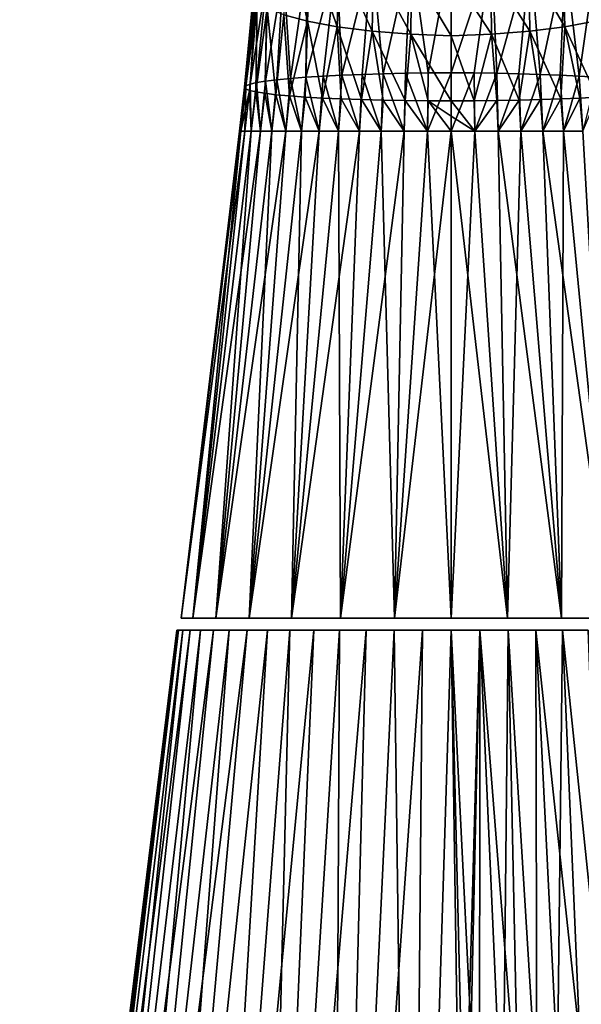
# Model space of a CAD drawing. Header units: millimetres. Extents: x -29 to 75, y -375 to 208.
# Tile 8 of 24: x -28 to 9, y 75 to 140. Entities that reach past the tile are written whole.
import ezdxf

# ---------------------------------------------------------------- set-up
doc = ezdxf.new("R2010")
doc.units = ezdxf.units.MM
doc.header["$LTSCALE"] = 21.359881
for name, color, linetype in [('11', 7, 'CONTINUOUS'), ('36', 7, 'CONTINUOUS'), ('39', 7, 'CONTINUOUS'), ('41', 7, 'CONTINUOUS'), ('44', 7, 'CONTINUOUS'), ('46', 7, 'CONTINUOUS'), ('47', 7, 'CONTINUOUS'), ('9', 7, 'CONTINUOUS')]:
    doc.layers.add(name, color=color, linetype=linetype)

msp = doc.modelspace()

# ---------------------------------------------------------------- linework, layer by layer
at = {"layer": '11', "color": 7, "linetype": 'CONTINUOUS', "true_color": 0xe0f2ff}
for points in [[(-28.401, 15.705), (-18.05, 100), (-17.952, 100, -1.887), (-28.401, 15.705)], [(-28.401, 15.705), (-17.952, 100, -1.887), (-27.917, 15.705, -5.219), (-28.401, 15.705)], [(-17.656, 100, -3.752), (-17.167, 100, -5.577), (-27.917, 15.705, -5.219), (-17.656, 100, -3.752)], [(-27.917, 15.705, -5.219), (-17.167, 100, -5.577), (-26.483, 15.705, -10.259), (-27.917, 15.705, -5.219)], [(-17.952, 100, -1.887), (-17.656, 100, -3.752), (-27.917, 15.705, -5.219), (-17.952, 100, -1.887)], [(-16.49, 100, -7.341), (-15.632, 100, -9.024), (-26.483, 15.705, -10.259), (-16.49, 100, -7.341)], [(-26.483, 15.705, -10.259), (-15.632, 100, -9.024), (-24.147, 15.705, -14.951), (-26.483, 15.705, -10.259)], [(-17.167, 100, -5.577), (-16.49, 100, -7.341), (-26.483, 15.705, -10.259), (-17.167, 100, -5.577)], [(-14.604, 100, -10.609), (-13.415, 100, -12.077), (-24.147, 15.705, -14.951), (-14.604, 100, -10.609)], [(-24.147, 15.705, -14.951), (-13.415, 100, -12.077), (-20.988, 15.705, -19.133), (-24.147, 15.705, -14.951)], [(-15.632, 100, -9.024), (-14.604, 100, -10.609), (-24.147, 15.705, -14.951), (-15.632, 100, -9.024)], [(-13.415, 100, -12.077), (-12.079, 100, -13.414), (-20.988, 15.705, -19.133), (-13.415, 100, -12.077)], [(-20.988, 15.705, -19.133), (-12.079, 100, -13.414), (-17.115, 15.705, -22.664), (-20.988, 15.705, -19.133)], [(-10.61, 100, -14.603), (-9.026, 100, -15.632), (-17.115, 15.705, -22.664), (-10.61, 100, -14.603)], [(-17.115, 15.705, -22.664), (-9.026, 100, -15.632), (-12.659, 15.705, -25.423), (-17.115, 15.705, -22.664)], [(-12.079, 100, -13.414), (-10.61, 100, -14.603), (-17.115, 15.705, -22.664), (-12.079, 100, -13.414)], [(-7.342, 100, -16.49), (-5.578, 100, -17.167), (-12.659, 15.705, -25.423), (-7.342, 100, -16.49)], [(-12.659, 15.705, -25.423), (-5.578, 100, -17.167), (-7.772, 15.705, -27.316), (-12.659, 15.705, -25.423)], [(-9.026, 100, -15.632), (-7.342, 100, -16.49), (-12.659, 15.705, -25.423), (-9.026, 100, -15.632)], [(-3.753, 100, -17.656), (-1.887, 100, -17.951), (-7.772, 15.705, -27.316), (-3.753, 100, -17.656)], [(-7.772, 15.705, -27.316), (-1.887, 100, -17.951), (-2.62, 15.705, -28.279), (-7.772, 15.705, -27.316)], [(-5.578, 100, -17.167), (-3.753, 100, -17.656), (-7.772, 15.705, -27.316), (-5.578, 100, -17.167)], [(-1.887, 100, -17.951), (0, 100, -18.05), (-2.62, 15.705, -28.279), (-1.887, 100, -17.951)], [(-2.62, 15.705, -28.279), (0, 100, -18.05), (0.666, 56.055, -23.437), (-2.62, 15.705, -28.279)], [(0, 100, -18.05), (1.887, 100, -17.951), (0.666, 56.055, -23.437), (0, 100, -18.05)], [(0.666, 56.055, -23.437), (1.887, 100, -17.951), (0.991, 59.149, -23.045), (0.666, 56.055, -23.437)], [(0.991, 59.149, -23.045), (1.887, 100, -17.951), (1.881, 62.384, -22.591), (0.991, 59.149, -23.045)], [(1.881, 62.384, -22.591), (1.887, 100, -17.951), (3.405, 65.794, -21.988), (1.881, 62.384, -22.591)], [(1.887, 100, -17.951), (3.753, 100, -17.656), (3.405, 65.794, -21.988), (1.887, 100, -17.951)], [(3.405, 65.794, -21.988), (3.753, 100, -17.656), (4.447, 67.593, -21.576), (3.405, 65.794, -21.988)], [(3.753, 100, -17.656), (5.578, 100, -17.167), (5.658, 69.418, -21.058), (3.753, 100, -17.656)], [(4.447, 67.593, -21.576), (3.753, 100, -17.656), (5.658, 69.418, -21.058), (4.447, 67.593, -21.576)], [(5.578, 100, -17.167), (7.342, 100, -16.49), (7.015, 71.234, -20.411), (5.578, 100, -17.167)], [(5.658, 69.418, -21.058), (5.578, 100, -17.167), (7.015, 71.234, -20.411), (5.658, 69.418, -21.058)], [(7.015, 71.234, -20.411), (7.342, 100, -16.49), (8.47, 72.993, -19.616), (7.015, 71.234, -20.411)], [(7.342, 100, -16.49), (9.026, 100, -15.632), (9.972, 74.662, -18.664), (7.342, 100, -16.49)], [(8.47, 72.993, -19.616), (7.342, 100, -16.49), (9.972, 74.662, -18.664), (8.47, 72.993, -19.616)]]:
    msp.add_3dface(points, dxfattribs=at)
at = {"layer": '36', "color": 7, "linetype": 'CONTINUOUS', "true_color": 0xa2afbf}
for points in [[(3.716, 100.8, -17.484), (0, 100.8, -17.875), (1.555, 132.875, -13.85), (3.716, 100.8, -17.484)], [(1.555, 132.875, -13.85), (0, 100.8, -17.875), (0, 132.875, -13.937), (1.555, 132.875, -13.85)], [(0, 100.8, 17.875), (3.716, 100.8, 17.484), (0, 132.875, 13.937), (0, 100.8, 17.875)], [(0, 132.875, 13.937), (3.716, 100.8, 17.484), (1.555, 132.875, 13.85), (0, 132.875, 13.937)], [(3.093, 132.875, -13.589), (3.716, 100.8, -17.484), (1.555, 132.875, -13.85), (3.093, 132.875, -13.589)], [(1.555, 132.875, 13.85), (3.716, 100.8, 17.484), (3.093, 132.875, 13.589), (1.555, 132.875, 13.85)], [(4.593, 132.875, -13.158), (3.716, 100.8, -17.484), (3.093, 132.875, -13.589), (4.593, 132.875, -13.158)], [(3.716, 100.8, 17.484), (7.27, 100.8, 16.33), (3.093, 132.875, 13.589), (3.716, 100.8, 17.484)], [(3.093, 132.875, 13.589), (7.27, 100.8, 16.33), (4.593, 132.875, 13.158), (3.093, 132.875, 13.589)], [(7.27, 100.8, -16.33), (3.716, 100.8, -17.484), (4.593, 132.875, -13.158), (7.27, 100.8, -16.33)], [(6.036, 132.875, -12.562), (7.27, 100.8, -16.33), (4.593, 132.875, -13.158), (6.036, 132.875, -12.562)], [(4.593, 132.875, 13.158), (7.27, 100.8, 16.33), (6.036, 132.875, 12.562), (4.593, 132.875, 13.158)], [(7.403, 132.875, -11.808), (7.27, 100.8, -16.33), (6.036, 132.875, -12.562), (7.403, 132.875, -11.808)], [(7.27, 100.8, 16.33), (10.507, 100.8, 14.461), (6.036, 132.875, 12.562), (7.27, 100.8, 16.33)], [(6.036, 132.875, 12.562), (10.507, 100.8, 14.461), (7.403, 132.875, 11.808), (6.036, 132.875, 12.562)], [(10.507, 100.8, -14.461), (7.27, 100.8, -16.33), (7.403, 132.875, -11.808), (10.507, 100.8, -14.461)], [(8.678, 132.875, -10.905), (10.507, 100.8, -14.461), (7.403, 132.875, -11.808), (8.678, 132.875, -10.905)], [(7.403, 132.875, 11.808), (10.507, 100.8, 14.461), (8.678, 132.875, 10.905), (7.403, 132.875, 11.808)]]:
    msp.add_3dface(points, dxfattribs=at)
at = {"layer": '39', "color": 7, "linetype": 'CONTINUOUS', "true_color": 0xa2afbf}
for points in [[(1.512, 136.701, -13.381), (0, 132.875, -13.937), (0, 136.708, -13.466), (1.512, 136.701, -13.381)], [(1.555, 132.875, -13.85), (0, 132.875, -13.937), (1.512, 136.701, -13.381), (1.555, 132.875, -13.85)], [(3.006, 136.682, -13.128), (1.555, 132.875, -13.85), (1.512, 136.701, -13.381), (3.006, 136.682, -13.128)], [(3.093, 132.875, -13.589), (1.555, 132.875, -13.85), (3.006, 136.682, -13.128), (3.093, 132.875, -13.589)], [(4.461, 136.651, -12.712), (3.093, 132.875, -13.589), (3.006, 136.682, -13.128), (4.461, 136.651, -12.712)], [(4.593, 132.875, -13.158), (3.093, 132.875, -13.589), (4.461, 136.651, -12.712), (4.593, 132.875, -13.158)], [(5.86, 136.608, -12.137), (4.593, 132.875, -13.158), (4.461, 136.651, -12.712), (5.86, 136.608, -12.137)], [(6.036, 132.875, -12.562), (4.593, 132.875, -13.158), (5.86, 136.608, -12.137), (6.036, 132.875, -12.562)], [(7.188, 136.555, -11.408), (6.036, 132.875, -12.562), (5.86, 136.608, -12.137), (7.188, 136.555, -11.408)], [(7.403, 132.875, -11.808), (6.036, 132.875, -12.562), (7.188, 136.555, -11.408), (7.403, 132.875, -11.808)], [(8.425, 136.491, -10.538), (7.403, 132.875, -11.808), (7.188, 136.555, -11.408), (8.425, 136.491, -10.538)], [(8.678, 132.875, -10.905), (7.403, 132.875, -11.808), (8.425, 136.491, -10.538), (8.678, 132.875, -10.905)], [(9.556, 136.419, -9.54), (8.678, 132.875, -10.905), (8.425, 136.491, -10.538), (9.556, 136.419, -9.54)], [(0, 134.854, 13.776), (1.555, 132.875, 13.85), (1.516, 134.86, 13.691), (0, 134.854, 13.776)], [(0, 133.863, 13.836), (1.555, 132.875, 13.85), (0, 134.854, 13.776), (0, 133.863, 13.836)], [(1.516, 134.86, 13.691), (1.555, 132.875, 13.85), (3.016, 134.876, 13.437), (1.516, 134.86, 13.691)], [(1.555, 132.875, 13.85), (3.093, 132.875, 13.589), (3.016, 134.876, 13.437), (1.555, 132.875, 13.85)], [(3.016, 134.876, 13.437), (3.093, 132.875, 13.589), (4.478, 134.903, 13.018), (3.016, 134.876, 13.437)], [(3.093, 132.875, 13.589), (4.593, 132.875, 13.158), (4.478, 134.903, 13.018), (3.093, 132.875, 13.589)], [(4.478, 134.903, 13.018), (4.593, 132.875, 13.158), (5.888, 134.941, 12.437), (4.478, 134.903, 13.018)], [(4.593, 132.875, 13.158), (6.036, 132.875, 12.562), (5.888, 134.941, 12.437), (4.593, 132.875, 13.158)], [(5.888, 134.941, 12.437), (6.036, 132.875, 12.562), (7.226, 134.988, 11.698), (5.888, 134.941, 12.437)], [(6.036, 132.875, 12.562), (7.403, 132.875, 11.808), (7.226, 134.988, 11.698), (6.036, 132.875, 12.562)], [(7.226, 134.988, 11.698), (7.403, 132.875, 11.808), (8.474, 135.045, 10.814), (7.226, 134.988, 11.698)], [(7.403, 132.875, 11.808), (8.678, 132.875, 10.905), (8.474, 135.045, 10.814), (7.403, 132.875, 11.808)], [(8.474, 135.045, 10.814), (8.678, 132.875, 10.905), (9.615, 135.111, 9.797), (8.474, 135.045, 10.814)], [(0, 132.875, 13.937), (1.555, 132.875, 13.85), (0, 133.863, 13.836), (0, 132.875, 13.937)]]:
    msp.add_3dface(points, dxfattribs=at)
at = {"layer": '41', "color": 7, "linetype": 'CONTINUOUS', "true_color": 0xa2afbf}
for points in [[(-13.849, 132.875, -1.563), (-13.586, 132.875, -3.107), (-17.777, 100.8, -1.868), (-13.849, 132.875, -1.563)], [(-17.777, 100.8, -1.868), (-13.586, 132.875, -3.107), (-17, 100.8, -5.524), (-17.777, 100.8, -1.868)], [(-13.937, 132.875), (-13.849, 132.875, -1.563), (-17.777, 100.8, -1.868), (-13.937, 132.875)], [(-13.849, 132.875, 1.563), (-13.937, 132.875), (-17.777, 100.8, 1.868), (-13.849, 132.875, 1.563)], [(-17.777, 100.8, 1.868), (-13.937, 132.875), (-17.777, 100.8, -1.868), (-17.777, 100.8, 1.868)], [(-17, 100.8, 5.524), (-13.849, 132.875, 1.563), (-17.777, 100.8, 1.868), (-17, 100.8, 5.524)], [(-13.152, 132.875, -4.611), (-12.552, 132.875, -6.057), (-17, 100.8, -5.524), (-13.152, 132.875, -4.611)], [(-17, 100.8, -5.524), (-12.552, 132.875, -6.057), (-15.48, 100.8, -8.938), (-17, 100.8, -5.524)], [(-13.586, 132.875, -3.107), (-13.152, 132.875, -4.611), (-17, 100.8, -5.524), (-13.586, 132.875, -3.107)], [(-13.586, 132.875, 3.107), (-13.849, 132.875, 1.563), (-17, 100.8, 5.524), (-13.586, 132.875, 3.107)], [(-13.152, 132.875, 4.611), (-13.586, 132.875, 3.107), (-17, 100.8, 5.524), (-13.152, 132.875, 4.611)], [(-15.48, 100.8, 8.938), (-13.152, 132.875, 4.611), (-17, 100.8, 5.524), (-15.48, 100.8, 8.938)], [(-11.794, 132.875, -7.426), (-10.888, 132.875, -8.7), (-15.48, 100.8, -8.938), (-11.794, 132.875, -7.426)], [(-15.48, 100.8, -8.938), (-10.888, 132.875, -8.7), (-13.284, 100.8, -11.961), (-15.48, 100.8, -8.938)], [(-12.552, 132.875, -6.057), (-11.794, 132.875, -7.426), (-15.48, 100.8, -8.938), (-12.552, 132.875, -6.057)], [(-12.552, 132.875, 6.057), (-13.152, 132.875, 4.611), (-15.48, 100.8, 8.938), (-12.552, 132.875, 6.057)], [(-11.794, 132.875, 7.426), (-12.552, 132.875, 6.057), (-15.48, 100.8, 8.938), (-11.794, 132.875, 7.426)], [(-13.284, 100.8, 11.961), (-11.794, 132.875, 7.426), (-15.48, 100.8, 8.938), (-13.284, 100.8, 11.961)], [(-9.845, 132.875, -9.865), (-8.678, 132.875, -10.905), (-13.284, 100.8, -11.961), (-9.845, 132.875, -9.865)], [(-13.284, 100.8, -11.961), (-8.678, 132.875, -10.905), (-10.507, 100.8, -14.461), (-13.284, 100.8, -11.961)], [(-10.888, 132.875, -8.7), (-9.845, 132.875, -9.865), (-13.284, 100.8, -11.961), (-10.888, 132.875, -8.7)], [(-10.888, 132.875, 8.7), (-11.794, 132.875, 7.426), (-13.284, 100.8, 11.961), (-10.888, 132.875, 8.7)], [(-9.845, 132.875, 9.865), (-10.888, 132.875, 8.7), (-13.284, 100.8, 11.961), (-9.845, 132.875, 9.865)], [(-10.507, 100.8, 14.461), (-9.845, 132.875, 9.865), (-13.284, 100.8, 11.961), (-10.507, 100.8, 14.461)], [(-7.403, 132.875, -11.808), (-6.036, 132.875, -12.562), (-10.507, 100.8, -14.461), (-7.403, 132.875, -11.808)], [(-10.507, 100.8, -14.461), (-6.036, 132.875, -12.562), (-7.27, 100.8, -16.33), (-10.507, 100.8, -14.461)], [(-8.678, 132.875, -10.905), (-7.403, 132.875, -11.808), (-10.507, 100.8, -14.461), (-8.678, 132.875, -10.905)], [(-8.678, 132.875, 10.905), (-9.845, 132.875, 9.865), (-10.507, 100.8, 14.461), (-8.678, 132.875, 10.905)], [(-7.403, 132.875, 11.808), (-8.678, 132.875, 10.905), (-10.507, 100.8, 14.461), (-7.403, 132.875, 11.808)], [(-7.27, 100.8, 16.33), (-7.403, 132.875, 11.808), (-10.507, 100.8, 14.461), (-7.27, 100.8, 16.33)], [(-6.036, 132.875, 12.562), (-7.403, 132.875, 11.808), (-7.27, 100.8, 16.33), (-6.036, 132.875, 12.562)], [(-4.593, 132.875, -13.158), (-3.093, 132.875, -13.589), (-7.27, 100.8, -16.33), (-4.593, 132.875, -13.158)], [(-7.27, 100.8, -16.33), (-3.093, 132.875, -13.589), (-3.716, 100.8, -17.484), (-7.27, 100.8, -16.33)], [(-6.036, 132.875, -12.562), (-4.593, 132.875, -13.158), (-7.27, 100.8, -16.33), (-6.036, 132.875, -12.562)], [(-4.593, 132.875, 13.158), (-6.036, 132.875, 12.562), (-7.27, 100.8, 16.33), (-4.593, 132.875, 13.158)], [(-3.716, 100.8, 17.484), (-4.593, 132.875, 13.158), (-7.27, 100.8, 16.33), (-3.716, 100.8, 17.484)], [(-3.093, 132.875, 13.589), (-4.593, 132.875, 13.158), (-3.716, 100.8, 17.484), (-3.093, 132.875, 13.589)], [(0, 132.875, -13.937), (0, 100.8, -17.875), (-3.716, 100.8, -17.484), (0, 132.875, -13.937)], [(0, 100.8, 17.875), (-1.555, 132.875, 13.85), (-3.716, 100.8, 17.484), (0, 100.8, 17.875)], [(-1.555, 132.875, -13.85), (0, 132.875, -13.937), (-3.716, 100.8, -17.484), (-1.555, 132.875, -13.85)], [(-3.093, 132.875, -13.589), (-1.555, 132.875, -13.85), (-3.716, 100.8, -17.484), (-3.093, 132.875, -13.589)], [(-1.555, 132.875, 13.85), (-3.093, 132.875, 13.589), (-3.716, 100.8, 17.484), (-1.555, 132.875, 13.85)], [(0, 100.8, 17.875), (0, 132.875, 13.937), (-1.555, 132.875, 13.85), (0, 100.8, 17.875)]]:
    msp.add_3dface(points, dxfattribs=at)
at = {"layer": '44', "color": 7, "linetype": 'CONTINUOUS', "true_color": 0xa2afbf}
for points in [[(-12.207, 136.159, -5.854), (-12.552, 132.875, -6.057), (-12.801, 136.062, -4.452), (-12.207, 136.159, -5.854)], [(-11.794, 132.875, -7.426), (-12.552, 132.875, -6.057), (-12.207, 136.159, -5.854), (-11.794, 132.875, -7.426)], [(-11.461, 136.251, -7.18), (-11.794, 132.875, -7.426), (-12.207, 136.159, -5.854), (-11.461, 136.251, -7.18)], [(-10.888, 132.875, -8.7), (-11.794, 132.875, -7.426), (-11.461, 136.251, -7.18), (-10.888, 132.875, -8.7)], [(-10.573, 136.339, -8.416), (-10.888, 132.875, -8.7), (-11.461, 136.251, -7.18), (-10.573, 136.339, -8.416)], [(-9.845, 132.875, -9.865), (-10.888, 132.875, -8.7), (-10.573, 136.339, -8.416), (-9.845, 132.875, -9.865)], [(-9.556, 136.419, -9.54), (-9.845, 132.875, -9.865), (-10.573, 136.339, -8.416), (-9.556, 136.419, -9.54)], [(-8.678, 132.875, -10.905), (-9.845, 132.875, -9.865), (-9.556, 136.419, -9.54), (-8.678, 132.875, -10.905)], [(-8.425, 136.491, -10.538), (-8.678, 132.875, -10.905), (-9.556, 136.419, -9.54), (-8.425, 136.491, -10.538)], [(-7.403, 132.875, -11.808), (-8.678, 132.875, -10.905), (-8.425, 136.491, -10.538), (-7.403, 132.875, -11.808)], [(-7.188, 136.555, -11.408), (-7.403, 132.875, -11.808), (-8.425, 136.491, -10.538), (-7.188, 136.555, -11.408)], [(-6.036, 132.875, -12.562), (-7.403, 132.875, -11.808), (-7.188, 136.555, -11.408), (-6.036, 132.875, -12.562)], [(-5.86, 136.608, -12.137), (-6.036, 132.875, -12.562), (-7.188, 136.555, -11.408), (-5.86, 136.608, -12.137)], [(-4.593, 132.875, -13.158), (-6.036, 132.875, -12.562), (-5.86, 136.608, -12.137), (-4.593, 132.875, -13.158)], [(-4.461, 136.651, -12.712), (-4.593, 132.875, -13.158), (-5.86, 136.608, -12.137), (-4.461, 136.651, -12.712)], [(-3.093, 132.875, -13.589), (-4.593, 132.875, -13.158), (-4.461, 136.651, -12.712), (-3.093, 132.875, -13.589)], [(-3.006, 136.682, -13.128), (-3.093, 132.875, -13.589), (-4.461, 136.651, -12.712), (-3.006, 136.682, -13.128)], [(-1.555, 132.875, -13.85), (-3.093, 132.875, -13.589), (-3.006, 136.682, -13.128), (-1.555, 132.875, -13.85)], [(-1.512, 136.701, -13.381), (-1.555, 132.875, -13.85), (-3.006, 136.682, -13.128), (-1.512, 136.701, -13.381)], [(0, 136.708, -13.466), (0, 132.875, -13.937), (-1.555, 132.875, -13.85), (0, 136.708, -13.466)], [(0, 136.708, -13.466), (-1.555, 132.875, -13.85), (-1.512, 136.701, -13.381), (0, 136.708, -13.466)], [(-13.849, 132.875, -1.563), (-13.937, 132.875), (-13.601, 135.755, 0.067), (-13.849, 132.875, -1.563)], [(-13.601, 135.755, 0.067), (-13.937, 132.875), (-13.525, 135.652, 1.606), (-13.601, 135.755, 0.067)], [(-13.937, 132.875), (-13.849, 132.875, 1.563), (-13.525, 135.652, 1.606), (-13.937, 132.875)], [(-13.586, 132.875, -3.107), (-13.849, 132.875, -1.563), (-13.504, 135.859, -1.468), (-13.586, 132.875, -3.107)], [(-13.504, 135.859, -1.468), (-13.849, 132.875, -1.563), (-13.601, 135.755, 0.067), (-13.504, 135.859, -1.468)], [(-13.525, 135.652, 1.606), (-13.849, 132.875, 1.563), (-13.274, 135.55, 3.132), (-13.525, 135.652, 1.606)], [(-13.849, 132.875, 1.563), (-13.586, 132.875, 3.107), (-13.274, 135.55, 3.132), (-13.849, 132.875, 1.563)], [(-13.152, 132.875, -4.611), (-13.586, 132.875, -3.107), (-13.236, 135.961, -2.983), (-13.152, 132.875, -4.611)], [(-13.236, 135.961, -2.983), (-13.586, 132.875, -3.107), (-13.504, 135.859, -1.468), (-13.236, 135.961, -2.983)], [(-13.586, 132.875, 3.107), (-13.152, 132.875, 4.611), (-13.274, 135.55, 3.132), (-13.586, 132.875, 3.107)], [(-13.274, 135.55, 3.132), (-13.152, 132.875, 4.611), (-12.854, 135.451, 4.618), (-13.274, 135.55, 3.132)], [(-12.801, 136.062, -4.452), (-13.152, 132.875, -4.611), (-13.236, 135.961, -2.983), (-12.801, 136.062, -4.452)], [(-12.552, 132.875, -6.057), (-13.152, 132.875, -4.611), (-12.801, 136.062, -4.452), (-12.552, 132.875, -6.057)], [(-13.152, 132.875, 4.611), (-12.552, 132.875, 6.057), (-12.854, 135.451, 4.618), (-13.152, 132.875, 4.611)], [(-12.854, 135.451, 4.618), (-12.552, 132.875, 6.057), (-12.269, 135.357, 6.043), (-12.854, 135.451, 4.618)], [(-12.552, 132.875, 6.057), (-11.794, 132.875, 7.426), (-12.269, 135.357, 6.043), (-12.552, 132.875, 6.057)], [(-12.269, 135.357, 6.043), (-11.794, 132.875, 7.426), (-11.527, 135.268, 7.393), (-12.269, 135.357, 6.043)], [(-11.794, 132.875, 7.426), (-10.888, 132.875, 8.7), (-11.527, 135.268, 7.393), (-11.794, 132.875, 7.426)], [(-11.527, 135.268, 7.393), (-10.888, 132.875, 8.7), (-10.637, 135.186, 8.652), (-11.527, 135.268, 7.393)], [(-10.888, 132.875, 8.7), (-9.845, 132.875, 9.865), (-10.637, 135.186, 8.652), (-10.888, 132.875, 8.7)], [(-10.637, 135.186, 8.652), (-9.845, 132.875, 9.865), (-9.615, 135.111, 9.797), (-10.637, 135.186, 8.652)], [(-9.845, 132.875, 9.865), (-8.678, 132.875, 10.905), (-9.615, 135.111, 9.797), (-9.845, 132.875, 9.865)], [(-9.615, 135.111, 9.797), (-8.678, 132.875, 10.905), (-8.474, 135.045, 10.814), (-9.615, 135.111, 9.797)], [(-8.678, 132.875, 10.905), (-7.403, 132.875, 11.808), (-8.474, 135.045, 10.814), (-8.678, 132.875, 10.905)], [(-8.474, 135.045, 10.814), (-7.403, 132.875, 11.808), (-7.226, 134.988, 11.698), (-8.474, 135.045, 10.814)], [(-7.403, 132.875, 11.808), (-6.036, 132.875, 12.562), (-7.226, 134.988, 11.698), (-7.403, 132.875, 11.808)], [(-7.226, 134.988, 11.698), (-6.036, 132.875, 12.562), (-5.888, 134.941, 12.437), (-7.226, 134.988, 11.698)], [(-6.036, 132.875, 12.562), (-4.593, 132.875, 13.158), (-5.888, 134.941, 12.437), (-6.036, 132.875, 12.562)], [(-5.888, 134.941, 12.437), (-4.593, 132.875, 13.158), (-4.478, 134.903, 13.018), (-5.888, 134.941, 12.437)], [(-4.593, 132.875, 13.158), (-3.093, 132.875, 13.589), (-4.478, 134.903, 13.018), (-4.593, 132.875, 13.158)], [(-4.478, 134.903, 13.018), (-3.093, 132.875, 13.589), (-3.016, 134.876, 13.437), (-4.478, 134.903, 13.018)], [(-3.093, 132.875, 13.589), (-1.555, 132.875, 13.85), (-3.016, 134.876, 13.437), (-3.093, 132.875, 13.589)], [(-3.016, 134.876, 13.437), (-1.555, 132.875, 13.85), (-1.516, 134.86, 13.691), (-3.016, 134.876, 13.437)], [(-1.555, 132.875, 13.85), (0, 132.875, 13.937), (-1.516, 134.86, 13.691), (-1.555, 132.875, 13.85)], [(0, 132.875, 13.937), (0, 133.863, 13.836), (-1.516, 134.86, 13.691), (0, 132.875, 13.937)], [(0, 133.863, 13.836), (0, 134.854, 13.776), (-1.516, 134.86, 13.691), (0, 133.863, 13.836)]]:
    msp.add_3dface(points, dxfattribs=at)
at = {"layer": '46', "color": 7, "linetype": 'CONTINUOUS', "true_color": 0xa2afbf}
for points in [[(2.657, 144.803, -11.526), (0, 136.708, -13.466), (0, 144.904, -11.788), (2.657, 144.803, -11.526)], [(1.512, 136.701, -13.381), (0, 136.708, -13.466), (2.657, 144.803, -11.526), (1.512, 136.701, -13.381)], [(3.006, 136.682, -13.128), (1.512, 136.701, -13.381), (2.657, 144.803, -11.526), (3.006, 136.682, -13.128)], [(5.209, 144.595, -10.733), (3.006, 136.682, -13.128), (2.657, 144.803, -11.526), (5.209, 144.595, -10.733)], [(4.461, 136.651, -12.712), (3.006, 136.682, -13.128), (5.209, 144.595, -10.733), (4.461, 136.651, -12.712)], [(5.86, 136.608, -12.137), (4.461, 136.651, -12.712), (5.209, 144.595, -10.733), (5.86, 136.608, -12.137)], [(7.518, 144.288, -9.452), (5.86, 136.608, -12.137), (5.209, 144.595, -10.733), (7.518, 144.288, -9.452)], [(7.361, 144.305, 12.794), (9.458, 140.101, 9.997), (9.248, 144.912, 11.227), (7.361, 144.305, 12.794)], [(5.115, 143.826, 13.993), (7.498, 139.74, 11.668), (7.361, 144.305, 12.794), (5.115, 143.826, 13.993)], [(7.188, 136.555, -11.408), (5.86, 136.608, -12.137), (7.518, 144.288, -9.452), (7.188, 136.555, -11.408)], [(8.425, 136.491, -10.538), (7.188, 136.555, -11.408), (7.518, 144.288, -9.452), (8.425, 136.491, -10.538)], [(7.498, 139.74, 11.668), (9.458, 140.101, 9.997), (7.361, 144.305, 12.794), (7.498, 139.74, 11.668)], [(9.483, 143.9, -7.767), (8.425, 136.491, -10.538), (7.518, 144.288, -9.452), (9.483, 143.9, -7.767)], [(0, 143.342, 14.974), (2.653, 139.255, 13.729), (2.61, 143.501, 14.735), (0, 143.342, 14.974)], [(0, 139.15, 13.994), (2.653, 139.255, 13.729), (0, 143.342, 14.974), (0, 139.15, 13.994)], [(2.61, 143.501, 14.735), (5.198, 139.454, 12.94), (5.115, 143.826, 13.993), (2.61, 143.501, 14.735)], [(2.653, 139.255, 13.729), (5.198, 139.454, 12.94), (2.61, 143.501, 14.735), (2.653, 139.255, 13.729)], [(5.198, 139.454, 12.94), (7.498, 139.74, 11.668), (5.115, 143.826, 13.993), (5.198, 139.454, 12.94)], [(9.556, 136.419, -9.54), (8.425, 136.491, -10.538), (9.483, 143.9, -7.767), (9.556, 136.419, -9.54)], [(7.498, 139.74, 11.668), (9.615, 135.111, 9.797), (9.458, 140.101, 9.997), (7.498, 139.74, 11.668)], [(2.653, 139.255, 13.729), (4.478, 134.903, 13.018), (5.198, 139.454, 12.94), (2.653, 139.255, 13.729)], [(4.478, 134.903, 13.018), (5.888, 134.941, 12.437), (5.198, 139.454, 12.94), (4.478, 134.903, 13.018)], [(5.198, 139.454, 12.94), (7.226, 134.988, 11.698), (7.498, 139.74, 11.668), (5.198, 139.454, 12.94)], [(5.888, 134.941, 12.437), (7.226, 134.988, 11.698), (5.198, 139.454, 12.94), (5.888, 134.941, 12.437)], [(7.226, 134.988, 11.698), (8.474, 135.045, 10.814), (7.498, 139.74, 11.668), (7.226, 134.988, 11.698)], [(8.474, 135.045, 10.814), (9.615, 135.111, 9.797), (7.498, 139.74, 11.668), (8.474, 135.045, 10.814)], [(0, 139.15, 13.994), (1.516, 134.86, 13.691), (2.653, 139.255, 13.729), (0, 139.15, 13.994)], [(0, 134.854, 13.776), (1.516, 134.86, 13.691), (0, 139.15, 13.994), (0, 134.854, 13.776)], [(1.516, 134.86, 13.691), (3.016, 134.876, 13.437), (2.653, 139.255, 13.729), (1.516, 134.86, 13.691)], [(3.016, 134.876, 13.437), (4.478, 134.903, 13.018), (2.653, 139.255, 13.729), (3.016, 134.876, 13.437)]]:
    msp.add_3dface(points, dxfattribs=at)
at = {"layer": '47', "color": 7, "linetype": 'CONTINUOUS', "true_color": 0xa2afbf}
for points in [[(-11.003, 140.521, 8.02), (-9.458, 140.101, 9.997), (-10.705, 145.612, 9.392), (-11.003, 140.521, 8.02)], [(-10.705, 145.612, 9.392), (-9.458, 140.101, 9.997), (-9.248, 144.912, 11.227), (-10.705, 145.612, 9.392)], [(-9.458, 140.101, 9.997), (-7.498, 139.74, 11.668), (-9.248, 144.912, 11.227), (-9.458, 140.101, 9.997)], [(-9.248, 144.912, 11.227), (-7.498, 139.74, 11.668), (-7.361, 144.305, 12.794), (-9.248, 144.912, 11.227)], [(-5.209, 144.595, -10.733), (-7.188, 136.555, -11.408), (-7.518, 144.288, -9.452), (-5.209, 144.595, -10.733)], [(-5.86, 136.608, -12.137), (-7.188, 136.555, -11.408), (-5.209, 144.595, -10.733), (-5.86, 136.608, -12.137)], [(-4.461, 136.651, -12.712), (-5.86, 136.608, -12.137), (-5.209, 144.595, -10.733), (-4.461, 136.651, -12.712)], [(-2.657, 144.803, -11.526), (-4.461, 136.651, -12.712), (-5.209, 144.595, -10.733), (-2.657, 144.803, -11.526)], [(-3.006, 136.682, -13.128), (-4.461, 136.651, -12.712), (-2.657, 144.803, -11.526), (-3.006, 136.682, -13.128)], [(-1.512, 136.701, -13.381), (-3.006, 136.682, -13.128), (-2.657, 144.803, -11.526), (-1.512, 136.701, -13.381)], [(0, 144.904, -11.788), (-1.512, 136.701, -13.381), (-2.657, 144.803, -11.526), (0, 144.904, -11.788)], [(0, 136.708, -13.466), (-1.512, 136.701, -13.381), (0, 144.904, -11.788), (0, 136.708, -13.466)], [(-8.425, 136.491, -10.538), (-9.556, 136.419, -9.54), (-7.518, 144.288, -9.452), (-8.425, 136.491, -10.538)], [(-7.518, 144.288, -9.452), (-9.556, 136.419, -9.54), (-9.483, 143.9, -7.767), (-7.518, 144.288, -9.452)], [(-7.188, 136.555, -11.408), (-8.425, 136.491, -10.538), (-7.518, 144.288, -9.452), (-7.188, 136.555, -11.408)], [(-7.498, 139.74, 11.668), (-5.198, 139.454, 12.94), (-7.361, 144.305, 12.794), (-7.498, 139.74, 11.668)], [(-7.361, 144.305, 12.794), (-5.198, 139.454, 12.94), (-5.115, 143.826, 13.993), (-7.361, 144.305, 12.794)], [(-11.461, 136.251, -7.18), (-12.207, 136.159, -5.854), (-11.028, 143.456, -5.777), (-11.461, 136.251, -7.18)], [(-11.028, 143.456, -5.777), (-12.207, 136.159, -5.854), (-12.131, 142.976, -3.574), (-11.028, 143.456, -5.777)], [(-10.573, 136.339, -8.416), (-11.461, 136.251, -7.18), (-11.028, 143.456, -5.777), (-10.573, 136.339, -8.416)], [(-9.483, 143.9, -7.767), (-10.573, 136.339, -8.416), (-11.028, 143.456, -5.777), (-9.483, 143.9, -7.767)], [(-9.556, 136.419, -9.54), (-10.573, 136.339, -8.416), (-9.483, 143.9, -7.767), (-9.556, 136.419, -9.54)], [(-5.198, 139.454, 12.94), (-2.653, 139.255, 13.729), (-5.115, 143.826, 13.993), (-5.198, 139.454, 12.94)], [(-5.115, 143.826, 13.993), (-2.653, 139.255, 13.729), (-2.61, 143.501, 14.735), (-5.115, 143.826, 13.993)], [(-2.653, 139.255, 13.729), (0, 139.15, 13.994), (-2.61, 143.501, 14.735), (-2.653, 139.255, 13.729)], [(0, 139.15, 13.994), (0, 143.342, 14.974), (-2.61, 143.501, 14.735), (0, 139.15, 13.994)], [(-12.801, 136.062, -4.452), (-13.236, 135.961, -2.983), (-12.131, 142.976, -3.574), (-12.801, 136.062, -4.452)], [(-12.131, 142.976, -3.574), (-13.236, 135.961, -2.983), (-12.785, 142.478, -1.249), (-12.131, 142.976, -3.574)], [(-12.207, 136.159, -5.854), (-12.801, 136.062, -4.452), (-12.131, 142.976, -3.574), (-12.207, 136.159, -5.854)], [(-13.504, 135.859, -1.468), (-13.601, 135.755, 0.067), (-12.785, 142.478, -1.249), (-13.504, 135.859, -1.468)], [(-12.785, 142.478, -1.249), (-13.601, 135.755, 0.067), (-12.996, 141.973, 1.133), (-12.785, 142.478, -1.249)], [(-13.236, 135.961, -2.983), (-13.504, 135.859, -1.468), (-12.785, 142.478, -1.249), (-13.236, 135.961, -2.983)], [(-13.601, 135.755, 0.067), (-13.525, 135.652, 1.606), (-12.996, 141.973, 1.133), (-13.601, 135.755, 0.067)], [(-12.996, 141.973, 1.133), (-13.525, 135.652, 1.606), (-12.773, 141.471, 3.512), (-12.996, 141.973, 1.133)], [(-13.525, 135.652, 1.606), (-13.274, 135.55, 3.132), (-12.773, 141.471, 3.512), (-13.525, 135.652, 1.606)], [(-13.274, 135.55, 3.132), (-12.854, 135.451, 4.618), (-12.773, 141.471, 3.512), (-13.274, 135.55, 3.132)], [(-12.773, 141.471, 3.512), (-12.854, 135.451, 4.618), (-12.11, 140.983, 5.83), (-12.773, 141.471, 3.512)], [(-12.854, 135.451, 4.618), (-12.269, 135.357, 6.043), (-12.11, 140.983, 5.83), (-12.854, 135.451, 4.618)], [(-12.269, 135.357, 6.043), (-11.527, 135.268, 7.393), (-12.11, 140.983, 5.83), (-12.269, 135.357, 6.043)], [(-12.11, 140.983, 5.83), (-11.527, 135.268, 7.393), (-11.003, 140.521, 8.02), (-12.11, 140.983, 5.83)], [(-11.527, 135.268, 7.393), (-10.637, 135.186, 8.652), (-11.003, 140.521, 8.02), (-11.527, 135.268, 7.393)], [(-11.003, 140.521, 8.02), (-10.637, 135.186, 8.652), (-9.458, 140.101, 9.997), (-11.003, 140.521, 8.02)], [(-10.637, 135.186, 8.652), (-9.615, 135.111, 9.797), (-9.458, 140.101, 9.997), (-10.637, 135.186, 8.652)], [(-9.615, 135.111, 9.797), (-8.474, 135.045, 10.814), (-9.458, 140.101, 9.997), (-9.615, 135.111, 9.797)], [(-9.458, 140.101, 9.997), (-8.474, 135.045, 10.814), (-7.498, 139.74, 11.668), (-9.458, 140.101, 9.997)], [(-8.474, 135.045, 10.814), (-7.226, 134.988, 11.698), (-7.498, 139.74, 11.668), (-8.474, 135.045, 10.814)], [(-7.226, 134.988, 11.698), (-5.888, 134.941, 12.437), (-7.498, 139.74, 11.668), (-7.226, 134.988, 11.698)], [(-7.498, 139.74, 11.668), (-5.888, 134.941, 12.437), (-5.198, 139.454, 12.94), (-7.498, 139.74, 11.668)], [(-5.888, 134.941, 12.437), (-4.478, 134.903, 13.018), (-5.198, 139.454, 12.94), (-5.888, 134.941, 12.437)], [(-4.478, 134.903, 13.018), (-3.016, 134.876, 13.437), (-5.198, 139.454, 12.94), (-4.478, 134.903, 13.018)], [(-5.198, 139.454, 12.94), (-3.016, 134.876, 13.437), (-2.653, 139.255, 13.729), (-5.198, 139.454, 12.94)], [(-3.016, 134.876, 13.437), (-1.516, 134.86, 13.691), (-2.653, 139.255, 13.729), (-3.016, 134.876, 13.437)], [(-1.516, 134.86, 13.691), (0, 134.854, 13.776), (-2.653, 139.255, 13.729), (-1.516, 134.86, 13.691)], [(0, 134.854, 13.776), (0, 139.15, 13.994), (-2.653, 139.255, 13.729), (0, 134.854, 13.776)]]:
    msp.add_3dface(points, dxfattribs=at)
at = {"layer": '9', "color": 7, "linetype": 'CONTINUOUS', "true_color": 0xe0f2ff}
for points in [[(-28.401, 15.705), (-27.917, 15.705, 5.219), (-18.05, 100), (-28.401, 15.705)], [(-27.917, 15.705, 5.219), (-26.483, 15.705, 10.259), (-17.656, 100, 3.752), (-27.917, 15.705, 5.219)], [(-18.05, 100), (-27.917, 15.705, 5.219), (-17.952, 100, 1.887), (-18.05, 100)], [(-17.952, 100, 1.887), (-27.917, 15.705, 5.219), (-17.656, 100, 3.752), (-17.952, 100, 1.887)], [(-26.483, 15.705, 10.259), (-24.147, 15.705, 14.951), (-16.49, 100, 7.341), (-26.483, 15.705, 10.259)], [(-17.656, 100, 3.752), (-26.483, 15.705, 10.259), (-17.167, 100, 5.577), (-17.656, 100, 3.752)], [(-17.167, 100, 5.577), (-26.483, 15.705, 10.259), (-16.49, 100, 7.341), (-17.167, 100, 5.577)], [(-24.147, 15.705, 14.951), (-20.988, 15.705, 19.133), (-14.604, 100, 10.609), (-24.147, 15.705, 14.951)], [(-16.49, 100, 7.341), (-24.147, 15.705, 14.951), (-15.632, 100, 9.024), (-16.49, 100, 7.341)], [(-15.632, 100, 9.024), (-24.147, 15.705, 14.951), (-14.604, 100, 10.609), (-15.632, 100, 9.024)], [(-20.988, 15.705, 19.133), (-17.115, 15.705, 22.664), (-12.079, 100, 13.414), (-20.988, 15.705, 19.133)], [(-14.604, 100, 10.609), (-20.988, 15.705, 19.133), (-13.415, 100, 12.077), (-14.604, 100, 10.609)], [(-13.415, 100, 12.077), (-20.988, 15.705, 19.133), (-12.079, 100, 13.414), (-13.415, 100, 12.077)], [(-17.115, 15.705, 22.664), (-12.659, 15.705, 25.423), (-10.61, 100, 14.603), (-17.115, 15.705, 22.664)], [(-12.079, 100, 13.414), (-17.115, 15.705, 22.664), (-10.61, 100, 14.603), (-12.079, 100, 13.414)], [(-12.659, 15.705, 25.423), (-7.772, 15.705, 27.316), (-7.342, 100, 16.49), (-12.659, 15.705, 25.423)], [(-10.61, 100, 14.603), (-12.659, 15.705, 25.423), (-9.026, 100, 15.632), (-10.61, 100, 14.603)], [(-9.026, 100, 15.632), (-12.659, 15.705, 25.423), (-7.342, 100, 16.49), (-9.026, 100, 15.632)], [(-7.772, 15.705, 27.316), (-2.62, 15.705, 28.279), (-3.753, 100, 17.656), (-7.772, 15.705, 27.316)], [(-7.342, 100, 16.49), (-7.772, 15.705, 27.316), (-5.578, 100, 17.167), (-7.342, 100, 16.49)], [(-5.578, 100, 17.167), (-7.772, 15.705, 27.316), (-3.753, 100, 17.656), (-5.578, 100, 17.167)], [(-3.753, 100, 17.656), (-2.62, 15.705, 28.279), (-1.887, 100, 17.951), (-3.753, 100, 17.656)], [(-1.887, 100, 17.951), (-2.62, 15.705, 28.279), (0, 100, 18.05), (-1.887, 100, 17.951)], [(0, 100, 18.05), (-2.62, 15.705, 28.279), (0.666, 56.055, 23.437), (0, 100, 18.05)], [(1.887, 100, 17.951), (0, 100, 18.05), (1.881, 62.384, 22.591), (1.887, 100, 17.951)], [(1.881, 62.384, 22.591), (0, 100, 18.05), (0.991, 59.149, 23.045), (1.881, 62.384, 22.591)], [(0.991, 59.149, 23.045), (0, 100, 18.05), (0.666, 56.055, 23.437), (0.991, 59.149, 23.045)], [(3.405, 65.794, 21.988), (1.887, 100, 17.951), (1.881, 62.384, 22.591), (3.405, 65.794, 21.988)], [(3.753, 100, 17.656), (1.887, 100, 17.951), (4.447, 67.593, 21.576), (3.753, 100, 17.656)], [(4.447, 67.593, 21.576), (1.887, 100, 17.951), (3.405, 65.794, 21.988), (4.447, 67.593, 21.576)], [(5.578, 100, 17.167), (3.753, 100, 17.656), (5.658, 69.418, 21.058), (5.578, 100, 17.167)], [(5.658, 69.418, 21.058), (3.753, 100, 17.656), (4.447, 67.593, 21.576), (5.658, 69.418, 21.058)], [(7.342, 100, 16.49), (5.578, 100, 17.167), (8.47, 72.993, 19.616), (7.342, 100, 16.49)], [(8.47, 72.993, 19.616), (5.578, 100, 17.167), (7.015, 71.234, 20.411), (8.47, 72.993, 19.616)], [(7.015, 71.234, 20.411), (5.578, 100, 17.167), (5.658, 69.418, 21.058), (7.015, 71.234, 20.411)], [(9.026, 100, 15.632), (7.342, 100, 16.49), (9.972, 74.662, 18.664), (9.026, 100, 15.632)], [(9.972, 74.662, 18.664), (7.342, 100, 16.49), (8.47, 72.993, 19.616), (9.972, 74.662, 18.664)]]:
    msp.add_3dface(points, dxfattribs=at)

doc.saveas('drawing.dxf')
